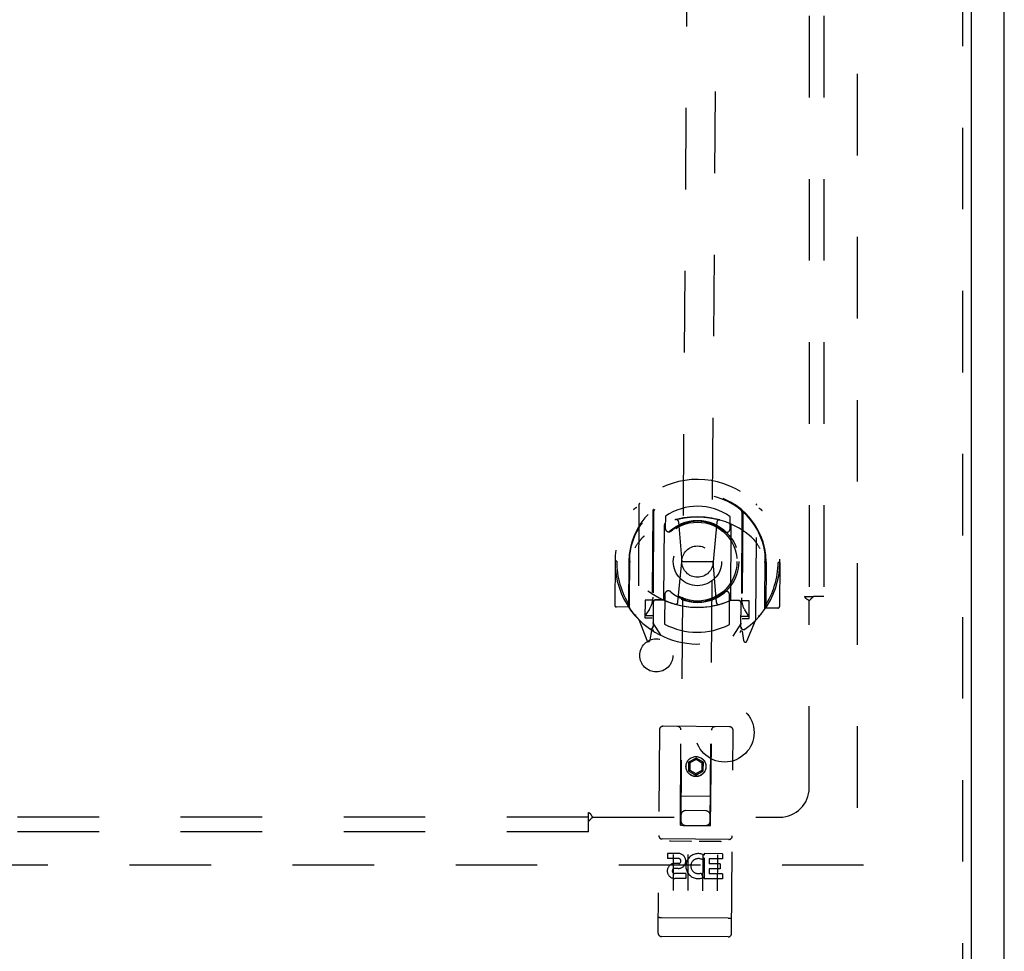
# Model space of a CAD drawing. Header units: inches. Extents: x 0 to 126, y 0 to 81.
# Tile 4 of 13: x 47 to 55, y 27 to 35. Entities that reach past the tile are written whole.
import ezdxf

# ---------------------------------------------------------------- set-up
doc = ezdxf.new("R2010")
doc.units = ezdxf.units.IN
doc.header["$LTSCALE"] = 6.925926
doc.header["$MEASUREMENT"] = 0
doc.linetypes.add('HIDDEN', pattern=[0.2, 0.1, -0.1])
doc.layers.get('0').update_dxf_attribs({"linetype": 'CONTINUOUS'})
for name, color, linetype in [('DEFAULT_2', 8, 'HIDDEN'), ('DOOR_ASSEMBLY', 7, 'CONTINUOUS'), ('SUBPANEL', 7, 'CONTINUOUS')]:
    doc.layers.add(name, color=color, linetype=linetype)

msp = doc.modelspace()

# ---------------------------------------------------------------- linework, layer by layer
at = {"color": 3, "linetype": 'Continuous'}
msp.add_line((55.3707, 26.8808), (55.3707, 56.7308), dxfattribs=at)
at = {"layer": 'DEFAULT_2', "color": 8, "linetype": 'HIDDEN'}
for p, q in [((54.1207, 55.5528), (54.1207, 28.0588)), ((54.1757, 28.0558), (32.5657, 28.0558))]:
    msp.add_line(p, q, dxfattribs=at)
at = {"layer": 'DOOR_ASSEMBLY', "color": 8, "linetype": 'HIDDEN'}
for p, q in [((55.0152, 56.4808), (55.0152, 27.1308)), ((52.7077, 40.027), (52.6241, 28.393)), ((52.8741, 28.3912), (52.9577, 40.0252)), ((52.2687, 31.1184), (52.2617, 30.1509)), ((53.2617, 30.1437), (53.2687, 31.1112)), ((52.3858, 31.0637), (52.3785, 30.0476)), ((52.3933, 31.0588), (52.3861, 30.0558)), ((52.493, 31.0184), (52.4922, 30.9156)), ((53.1433, 31.0534), (53.136, 30.0504)), ((53.1508, 31.0582), (53.1435, 30.0421)), ((52.4804, 30.315), (52.485, 30.9462)), ((52.605, 30.9715), (52.6327, 30.632)), ((52.9303, 30.9692), (52.8977, 30.6301)), ((53.0422, 30.9117), (53.043, 31.0145)), ((53.0499, 30.9421), (53.0454, 30.3109)), ((52.1874, 30.2443), (52.1907, 30.7018)), ((53.3374, 30.236), (53.3407, 30.6936)), ((52.0652, 30.6361), (52.0625, 30.2629)), ((52.0802, 30.636), (52.0652, 30.6361)), ((52.1827, 30.6352), (52.1799, 30.247)), ((52.1827, 30.6352), (52.1977, 30.6351)), ((52.5996, 30.288), (52.6327, 30.632)), ((52.8977, 30.6301), (52.6327, 30.632)), ((52.9258, 30.2857), (52.8977, 30.6301)), ((53.3477, 30.6269), (53.3327, 30.6269)), ((53.3477, 30.6269), (53.3449, 30.2387)), ((53.4652, 30.626), (53.4502, 30.6261)), ((53.4652, 30.626), (53.4625, 30.2528)), ((52.4882, 30.3544), (52.4864, 30.1018)), ((53.0364, 30.0978), (53.0382, 30.3505)), ((52.3204, 30.3052), (52.3193, 30.1552)), ((52.3804, 30.3047), (52.3204, 30.3052)), ((52.3902, 30.2878), (52.3887, 30.0804)), ((52.4804, 30.3051), (52.4079, 30.3056)), ((52.4762, 30.3071), (52.4104, 30.3076)), ((53.1178, 30.3005), (53.0453, 30.3011)), ((53.1154, 30.3026), (53.0495, 30.303)), ((53.1337, 30.0751), (53.1352, 30.2824)), ((53.2053, 30.2988), (53.1453, 30.2992)), ((53.2043, 30.1488), (53.2053, 30.2988)), ((52.1799, 30.247), (52.0774, 30.2478)), ((52.1799, 30.247), (52.1881, 30.262)), ((52.3575, 30.2285), (52.3278, 30.1828)), ((53.1962, 30.1766), (53.167, 30.2227)), ((53.3369, 30.2537), (53.3449, 30.2387)), ((53.4474, 30.2379), (53.3449, 30.2387)), ((52.266, 30.1403), (52.335, 29.9643)), ((52.3193, 30.1552), (52.3793, 30.1547)), ((52.3319, 30.1751), (52.3869, 30.1747)), ((52.4557, 30.0052), (52.3865, 30.1147)), ((53.1365, 30.1093), (53.0657, 30.0008)), ((53.1369, 30.1693), (53.1919, 30.1689)), ((53.1443, 30.1492), (53.2043, 30.1488)), ((53.1858, 29.9582), (53.2573, 30.1332)), ((52.3571, 30.0643), (52.3616, 30.0611)), ((52.3637, 29.9671), (52.3785, 30.0476)), ((53.1435, 30.0421), (53.1571, 29.9614)), ((53.1644, 30.058), (53.1649, 30.0584)), ((53.1649, 30.0584), (53.1651, 30.0585)), ((52.4424, 29.2043), (52.4301, 27.4794)), ((53.0376, 29.23), (52.4727, 29.2341)), ((52.6226, 28.393), (52.6249, 29.203)), ((52.8756, 28.3912), (52.8849, 29.2011)), ((53.055, 27.4749), (53.0674, 29.1998)), ((52.6905, 28.9289), (52.69, 28.8568)), ((52.7532, 28.9646), (52.6905, 28.9289)), ((52.6905, 28.9289), (52.7004, 28.9231)), ((52.7531, 28.953), (52.7004, 28.9231)), ((52.7532, 28.9646), (52.7531, 28.953)), ((52.8054, 28.9223), (52.7531, 28.953)), ((52.8155, 28.928), (52.7532, 28.9646)), ((52.8155, 28.928), (52.8054, 28.9223)), ((52.815, 28.8559), (52.8155, 28.928)), ((52.69, 28.8568), (52.7, 28.8625)), ((52.69, 28.8568), (52.7522, 28.8202)), ((52.7004, 28.9231), (52.7, 28.8625)), ((52.7, 28.8625), (52.7523, 28.8318)), ((52.7522, 28.8202), (52.815, 28.8559)), ((52.7523, 28.8318), (52.805, 28.8617)), ((52.805, 28.8617), (52.8054, 28.9223)), ((52.815, 28.8559), (52.805, 28.8617)), ((52.7522, 28.8202), (52.7523, 28.8318)), ((52.6233, 28.643), (52.8785, 28.6412)), ((52.835, 28.5165), (52.665, 28.5177)), ((52.6226, 28.393), (52.6441, 28.3929)), ((52.6441, 28.3929), (52.8541, 28.3913)), ((52.8541, 28.3913), (52.8756, 28.3912)), ((53.0308, 28.2731), (52.4658, 28.2771)), ((52.537, 28.2606), (52.7091, 28.2594)), ((52.787, 28.2588), (52.9591, 28.2576)), ((52.5106, 28.1548), (52.5102, 28.1124)), ((52.6027, 28.1117), (52.5102, 28.1124)), ((52.603, 28.1541), (52.5106, 28.1548)), ((52.5598, 28.1456), (52.5576, 27.8396)), ((52.6848, 28.1447), (52.6826, 27.8387)), ((52.8098, 28.1438), (52.8076, 27.8378)), ((52.8229, 28.1169), (52.8097, 28.0985)), ((52.8195, 28.1421), (52.823, 28.1403)), ((52.8229, 28.1169), (52.8216, 27.9393)), ((52.8231, 28.1526), (52.823, 28.1403)), ((52.9792, 28.1514), (52.8231, 28.1526)), ((52.8654, 28.1098), (52.8651, 28.0664)), ((52.9789, 28.109), (52.8654, 28.1098)), ((52.9348, 28.1429), (52.9326, 27.8369)), ((52.9792, 28.1514), (52.9789, 28.109)), ((52.6063, 28.0682), (52.56, 28.0685)), ((52.6021, 28.0272), (52.5736, 28.0274)), ((52.8648, 28.0239), (52.8645, 27.9815)), ((52.957, 28.0233), (52.8648, 28.0239)), ((52.9573, 28.0657), (52.8651, 28.0664)), ((52.9573, 28.0657), (52.957, 28.0233)), ((52.6653, 27.9405), (52.5729, 27.9411)), ((52.6656, 27.9829), (52.5732, 27.9836)), ((52.6656, 27.9829), (52.6653, 27.9405)), ((52.7975, 27.9876), (52.8142, 27.9484)), ((52.9777, 27.9382), (52.8216, 27.9393)), ((52.978, 27.9807), (52.8645, 27.9815)), ((52.978, 27.9807), (52.9777, 27.9382)), ((52.4483, 27.6079), (52.4476, 27.608)), ((52.4491, 27.6078), (52.4483, 27.6079)), ((52.4499, 27.6078), (52.4491, 27.6078)), ((52.4507, 27.6077), (52.4499, 27.6078)), ((52.4515, 27.6076), (52.4507, 27.6077)), ((52.4523, 27.6075), (52.4515, 27.6076)), ((52.4531, 27.6075), (52.4523, 27.6075)), ((52.4539, 27.6074), (52.4531, 27.6075)), ((52.4547, 27.6074), (52.4539, 27.6074)), ((52.4555, 27.6073), (52.4547, 27.6074)), ((52.4564, 27.6073), (52.4555, 27.6073)), ((52.4572, 27.6072), (52.4564, 27.6073)), ((52.458, 27.6072), (52.4572, 27.6072)), ((52.4589, 27.6072), (52.458, 27.6072)), ((52.4597, 27.6072), (52.4589, 27.6072)), ((52.4606, 27.6072), (52.4597, 27.6072)), ((53.026, 27.6031), (52.4606, 27.6072)), ((53.026, 27.6031), (53.0268, 27.6031)), ((53.0268, 27.6031), (53.0276, 27.6031)), ((53.0276, 27.6031), (53.0285, 27.6031)), ((53.0285, 27.6031), (53.0293, 27.6031)), ((53.0293, 27.6031), (53.0302, 27.6031)), ((53.0302, 27.6031), (53.031, 27.6032)), ((53.031, 27.6032), (53.0318, 27.6032)), ((53.0318, 27.6032), (53.0326, 27.6032)), ((53.0326, 27.6032), (53.0335, 27.6033)), ((53.0335, 27.6033), (53.0343, 27.6033)), ((53.0343, 27.6033), (53.0351, 27.6034)), ((53.0351, 27.6034), (53.0359, 27.6034)), ((53.0359, 27.6034), (53.0367, 27.6035)), ((53.0367, 27.6035), (53.0374, 27.6036)), ((53.0374, 27.6036), (53.0382, 27.6037)), ((53.0382, 27.6037), (53.039, 27.6037)), ((53.0248, 27.4451), (52.4598, 27.4492))]:
    msp.add_line(p, q, dxfattribs=at)
at = {"layer": 'DOOR_ASSEMBLY', "color": 3, "linetype": 'Continuous'}
msp.add_line((55.0902, 56.4808), (55.0902, 27.1308), dxfattribs=at)
at = {"layer": 'DOOR_ASSEMBLY', "color": 8, "linetype": 'HIDDEN'}
for points in [[(52.223, 31.0738), (52.2237, 31.0746), (52.2244, 31.0754), (52.2251, 31.0762), (52.2258, 31.077), (52.2265, 31.0778), (52.2273, 31.0786), (52.228, 31.0794), (52.2288, 31.0802), (52.2295, 31.0809), (52.2303, 31.0816), (52.2311, 31.0824), (52.2319, 31.0831), (52.2327, 31.0838), (52.2335, 31.0845), (52.2343, 31.0851), (52.2351, 31.0858), (52.2359, 31.0865), (52.2367, 31.0871), (52.2376, 31.0877), (52.2384, 31.0883), (52.2393, 31.0889), (52.2401, 31.0895), (52.241, 31.0901), (52.2419, 31.0906), (52.2427, 31.0912), (52.2436, 31.0917), (52.2445, 31.0922), (52.2454, 31.0927), (52.2463, 31.0932), (52.2472, 31.0937), (52.2481, 31.0941), (52.2491, 31.0946), (52.25, 31.095), (52.251, 31.0954)], [(53.2861, 31.088), (53.287, 31.0875), (53.2879, 31.0871), (53.2889, 31.0866), (53.2898, 31.0862), (53.2907, 31.0857), (53.2916, 31.0852), (53.2925, 31.0847), (53.2934, 31.0842), (53.2942, 31.0836), (53.2951, 31.0831), (53.296, 31.0825), (53.2968, 31.0819), (53.2977, 31.0813), (53.2985, 31.0807), (53.2994, 31.0801), (53.3002, 31.0795), (53.301, 31.0788), (53.3018, 31.0781), (53.3026, 31.0775), (53.3034, 31.0768), (53.3042, 31.0761), (53.305, 31.0754), (53.3058, 31.0746), (53.3065, 31.0739), (53.3073, 31.0732), (53.308, 31.0724), (53.3088, 31.0716), (53.3095, 31.0708), (53.3102, 31.07), (53.311, 31.0692), (53.3117, 31.0684), (53.3124, 31.0676), (53.3131, 31.0668), (53.3137, 31.0659)], [(52.5798, 30.9892), (52.5852, 30.9906), (52.5906, 30.992), (52.5961, 30.9934), (52.6015, 30.9947), (52.607, 30.996), (52.6124, 30.9972), (52.6179, 30.9984), (52.6234, 30.9995), (52.6289, 31.0006), (52.6344, 31.0016), (52.6399, 31.0027), (52.6454, 31.0036), (52.6509, 31.0045), (52.6564, 31.0054), (52.662, 31.0062), (52.6675, 31.007), (52.6731, 31.0078), (52.6786, 31.0085), (52.6842, 31.0091), (52.6897, 31.0097), (52.6953, 31.0103), (52.7009, 31.0108), (52.7065, 31.0113), (52.712, 31.0117), (52.7176, 31.0121), (52.7232, 31.0124), (52.7288, 31.0127), (52.7344, 31.013), (52.74, 31.0132), (52.7456, 31.0133), (52.7512, 31.0135), (52.7568, 31.0135), (52.7624, 31.0136), (52.768, 31.0135), (52.7735, 31.0135), (52.7791, 31.0134), (52.7847, 31.0132), (52.7903, 31.013), (52.7959, 31.0128), (52.8015, 31.0125), (52.8071, 31.0122), (52.8127, 31.0118), (52.8183, 31.0114), (52.8238, 31.0109), (52.8294, 31.0104), (52.835, 31.0098), (52.8406, 31.0092), (52.8461, 31.0086), (52.8517, 31.0079), (52.8572, 31.0072), (52.8628, 31.0064), (52.8683, 31.0056), (52.8738, 31.0047), (52.8793, 31.0038), (52.8849, 31.0028), (52.8904, 31.0019), (52.8959, 31.0008), (52.9014, 30.9997), (52.9068, 30.9986), (52.9123, 30.9974), (52.9178, 30.9962), (52.9232, 30.9949), (52.9287, 30.9936), (52.9341, 30.9923), (52.9395, 30.9909), (52.9449, 30.9895), (52.9503, 30.988), (52.9557, 30.9865)], [(52.3124, 30.8493), (52.3109, 30.848), (52.3094, 30.8467), (52.3078, 30.8453), (52.3062, 30.8439), (52.3046, 30.8423), (52.3029, 30.8408), (52.3012, 30.8391), (52.2995, 30.8374), (52.2977, 30.8356), (52.2959, 30.8337), (52.294, 30.8318), (52.2922, 30.8298), (52.2903, 30.8277), (52.2883, 30.8255), (52.2863, 30.8233), (52.2843, 30.8209), (52.2822, 30.8185), (52.2801, 30.816), (52.278, 30.8134), (52.2758, 30.8106), (52.2736, 30.8078), (52.2713, 30.8048), (52.269, 30.8018), (52.2666, 30.7986), (52.2642, 30.7953), (52.2617, 30.7918), (52.2592, 30.7882), (52.2566, 30.7845), (52.254, 30.7806), (52.2513, 30.7766), (52.2485, 30.7724), (52.2457, 30.7679), (52.2428, 30.7634), (52.2398, 30.7585), (52.2367, 30.7535), (52.2335, 30.7483)], [(53.2985, 30.7406), (53.2954, 30.7459), (53.2924, 30.751), (53.2895, 30.7558), (53.2867, 30.7605), (53.2839, 30.7649), (53.2812, 30.7691), (53.2786, 30.7732), (53.276, 30.7772), (53.2734, 30.7809), (53.271, 30.7845), (53.2686, 30.788), (53.2662, 30.7914), (53.2639, 30.7946), (53.2616, 30.7977), (53.2594, 30.8007), (53.2572, 30.8035), (53.255, 30.8063), (53.2529, 30.809), (53.2508, 30.8115), (53.2488, 30.814), (53.2468, 30.8164), (53.2449, 30.8187), (53.2429, 30.8209), (53.2411, 30.823), (53.2392, 30.825), (53.2374, 30.827), (53.2356, 30.8289), (53.2339, 30.8307), (53.2322, 30.8324), (53.2305, 30.8341), (53.2288, 30.8357), (53.2272, 30.8372), (53.2256, 30.8387), (53.2241, 30.8401), (53.2226, 30.8415), (53.2211, 30.8428)], [(52.2443, 30.1741), (52.2434, 30.1745), (52.2425, 30.175), (52.2415, 30.1754), (52.2406, 30.1759), (52.2397, 30.1764), (52.2388, 30.1769), (52.2379, 30.1774), (52.2371, 30.1779), (52.2362, 30.1785), (52.2353, 30.179), (52.2344, 30.1796), (52.2336, 30.1802), (52.2327, 30.1808), (52.2319, 30.1814), (52.2311, 30.182), (52.2302, 30.1826), (52.2294, 30.1833), (52.2286, 30.1839), (52.2278, 30.1846), (52.227, 30.1853), (52.2262, 30.186), (52.2254, 30.1867), (52.2246, 30.1874), (52.2239, 30.1882), (52.2231, 30.1889), (52.2224, 30.1897), (52.2216, 30.1905), (52.2209, 30.1912), (52.2202, 30.192), (52.2195, 30.1928), (52.2187, 30.1937), (52.218, 30.1945), (52.2174, 30.1953), (52.2167, 30.1962)], [(53.3074, 30.1883), (53.3067, 30.1875), (53.306, 30.1867), (53.3053, 30.1858), (53.3046, 30.185), (53.3039, 30.1843), (53.3031, 30.1835), (53.3024, 30.1827), (53.3016, 30.1819), (53.3009, 30.1812), (53.3001, 30.1804), (53.2993, 30.1797), (53.2985, 30.179), (53.2978, 30.1783), (53.297, 30.1776), (53.2961, 30.1769), (53.2953, 30.1763), (53.2945, 30.1756), (53.2937, 30.175), (53.2928, 30.1744), (53.292, 30.1738), (53.2911, 30.1732), (53.2903, 30.1726), (53.2894, 30.172), (53.2886, 30.1715), (53.2877, 30.1709), (53.2868, 30.1704), (53.2859, 30.1699), (53.285, 30.1694), (53.2841, 30.1689), (53.2832, 30.1684), (53.2823, 30.168), (53.2813, 30.1675), (53.2804, 30.1671), (53.2795, 30.1667)], [(52.5307, 28.2595), (52.5307, 28.2595), (52.5308, 28.2595), (52.5309, 28.2596), (52.531, 28.2596), (52.5311, 28.2597), (52.5312, 28.2597), (52.5313, 28.2598), (52.5314, 28.2598), (52.5315, 28.2598), (52.5316, 28.2599), (52.5317, 28.2599), (52.5318, 28.2599), (52.5319, 28.26), (52.5321, 28.26), (52.5322, 28.2601), (52.5323, 28.2601), (52.5324, 28.2601), (52.5325, 28.2602), (52.5327, 28.2602), (52.5328, 28.2602), (52.5329, 28.2602), (52.5331, 28.2603), (52.5332, 28.2603), (52.5333, 28.2603), (52.5335, 28.2603), (52.5336, 28.2604), (52.5338, 28.2604), (52.5339, 28.2604), (52.5341, 28.2604), (52.5343, 28.2605), (52.5344, 28.2605), (52.5346, 28.2605), (52.5347, 28.2605), (52.5349, 28.2605), (52.5351, 28.2605), (52.5353, 28.2606), (52.5355, 28.2606), (52.5356, 28.2606), (52.5358, 28.2606), (52.536, 28.2606), (52.5362, 28.2606), (52.5364, 28.2606), (52.5366, 28.2606), (52.5368, 28.2606), (52.537, 28.2606)], [(52.7091, 28.2594), (52.7093, 28.2594), (52.7095, 28.2594), (52.7097, 28.2594), (52.7099, 28.2594), (52.7101, 28.2594), (52.7103, 28.2594), (52.7105, 28.2593), (52.7107, 28.2593), (52.7109, 28.2593), (52.7111, 28.2593), (52.7112, 28.2593), (52.7114, 28.2593), (52.7116, 28.2592), (52.7117, 28.2592), (52.7119, 28.2592), (52.7121, 28.2592), (52.7122, 28.2592), (52.7124, 28.2591), (52.7125, 28.2591), (52.7127, 28.2591), (52.7128, 28.2591), (52.713, 28.259), (52.7131, 28.259), (52.7133, 28.259), (52.7134, 28.2589), (52.7135, 28.2589), (52.7137, 28.2589), (52.7138, 28.2589), (52.7139, 28.2588), (52.714, 28.2588), (52.7141, 28.2587), (52.7143, 28.2587), (52.7144, 28.2587), (52.7145, 28.2586), (52.7146, 28.2586), (52.7147, 28.2586), (52.7148, 28.2585), (52.7149, 28.2585), (52.715, 28.2584), (52.7151, 28.2584), (52.7152, 28.2584), (52.7153, 28.2583), (52.7154, 28.2583), (52.7155, 28.2582), (52.7156, 28.2582), (52.7157, 28.2581)], [(52.7807, 28.2577), (52.7807, 28.2577), (52.7808, 28.2578), (52.7809, 28.2578), (52.781, 28.2578), (52.7811, 28.2579), (52.7812, 28.2579), (52.7813, 28.258), (52.7814, 28.258), (52.7815, 28.258), (52.7816, 28.2581), (52.7817, 28.2581), (52.7818, 28.2582), (52.7819, 28.2582), (52.7821, 28.2582), (52.7822, 28.2583), (52.7823, 28.2583), (52.7824, 28.2583), (52.7825, 28.2584), (52.7827, 28.2584), (52.7828, 28.2584), (52.7829, 28.2584), (52.7831, 28.2585), (52.7832, 28.2585), (52.7833, 28.2585), (52.7835, 28.2586), (52.7836, 28.2586), (52.7838, 28.2586), (52.7839, 28.2586), (52.7841, 28.2586), (52.7843, 28.2587), (52.7844, 28.2587), (52.7846, 28.2587), (52.7847, 28.2587), (52.7849, 28.2587), (52.7851, 28.2588), (52.7853, 28.2588), (52.7855, 28.2588), (52.7856, 28.2588), (52.7858, 28.2588), (52.786, 28.2588), (52.7862, 28.2588), (52.7864, 28.2588), (52.7866, 28.2588), (52.7868, 28.2588), (52.787, 28.2588)], [(52.9591, 28.2576), (52.9593, 28.2576), (52.9595, 28.2576), (52.9597, 28.2576), (52.9599, 28.2576), (52.9601, 28.2576), (52.9603, 28.2576), (52.9605, 28.2575), (52.9607, 28.2575), (52.9609, 28.2575), (52.9611, 28.2575), (52.9612, 28.2575), (52.9614, 28.2575), (52.9616, 28.2575), (52.9617, 28.2574), (52.9619, 28.2574), (52.9621, 28.2574), (52.9622, 28.2574), (52.9624, 28.2573), (52.9625, 28.2573), (52.9627, 28.2573), (52.9628, 28.2573), (52.963, 28.2572), (52.9631, 28.2572), (52.9633, 28.2572), (52.9634, 28.2571), (52.9635, 28.2571), (52.9637, 28.2571), (52.9638, 28.2571), (52.9639, 28.257), (52.964, 28.257), (52.9641, 28.257), (52.9643, 28.2569), (52.9644, 28.2569), (52.9645, 28.2568), (52.9646, 28.2568), (52.9647, 28.2568), (52.9648, 28.2567), (52.9649, 28.2567), (52.965, 28.2566), (52.9651, 28.2566), (52.9652, 28.2566), (52.9653, 28.2565), (52.9654, 28.2565), (52.9655, 28.2564), (52.9656, 28.2564), (52.9656, 28.2563)], [(52.4476, 27.608), (52.4468, 27.6081), (52.4465, 27.6082), (52.4461, 27.6082), (52.4457, 27.6083), (52.4454, 27.6084), (52.445, 27.6084), (52.4447, 27.6085), (52.4443, 27.6085), (52.444, 27.6086), (52.4436, 27.6087), (52.4433, 27.6087), (52.4429, 27.6088), (52.4426, 27.6088), (52.4423, 27.6089), (52.442, 27.609), (52.4416, 27.609), (52.4413, 27.6091), (52.441, 27.6092), (52.4407, 27.6093), (52.4404, 27.6093), (52.4401, 27.6094), (52.4398, 27.6095), (52.4395, 27.6096), (52.4392, 27.6096), (52.4389, 27.6097), (52.4386, 27.6098), (52.4383, 27.6099), (52.4381, 27.61), (52.4378, 27.61), (52.4375, 27.6101), (52.4373, 27.6102), (52.437, 27.6103), (52.4368, 27.6104), (52.4365, 27.6105), (52.4363, 27.6106), (52.4361, 27.6106), (52.4358, 27.6107), (52.4356, 27.6108), (52.4354, 27.6109), (52.4352, 27.611), (52.435, 27.6111), (52.4347, 27.6112), (52.4345, 27.6113), (52.4343, 27.6114), (52.4342, 27.6115), (52.434, 27.6116), (52.4338, 27.6117), (52.4336, 27.6118), (52.4335, 27.6118), (52.4333, 27.6119), (52.4331, 27.612), (52.433, 27.6121), (52.4328, 27.6122), (52.4327, 27.6123), (52.4326, 27.6124), (52.4324, 27.6125), (52.4323, 27.6126), (52.4322, 27.6127), (52.4321, 27.6128), (52.432, 27.6129), (52.4319, 27.613), (52.4318, 27.6131), (52.4317, 27.6132), (52.4316, 27.6133), (52.4315, 27.6135), (52.4314, 27.6136), (52.4314, 27.6137), (52.4313, 27.6138), (52.4313, 27.6139), (52.4312, 27.614), (52.4312, 27.6141), (52.4311, 27.6142), (52.4311, 27.6143), (52.4311, 27.6144), (52.4311, 27.6145), (52.431, 27.6146), (52.431, 27.6147), (52.431, 27.6148)], [(53.039, 27.6037), (53.0394, 27.6038), (53.0401, 27.6039)], [(53.0401, 27.6039), (53.0405, 27.6039), (53.0408, 27.604), (53.0412, 27.604), (53.0416, 27.6041), (53.0419, 27.6041), (53.0423, 27.6042), (53.0426, 27.6042), (53.043, 27.6043), (53.0433, 27.6043), (53.0437, 27.6044), (53.044, 27.6045), (53.0443, 27.6045), (53.0447, 27.6046), (53.045, 27.6046), (53.0453, 27.6047), (53.0456, 27.6048), (53.046, 27.6048), (53.0463, 27.6049), (53.0466, 27.605), (53.0469, 27.6051), (53.0472, 27.6051), (53.0475, 27.6052), (53.0478, 27.6053), (53.0481, 27.6053), (53.0483, 27.6054), (53.0486, 27.6055), (53.0489, 27.6056), (53.0492, 27.6056), (53.0494, 27.6057), (53.0497, 27.6058), (53.0499, 27.6059), (53.0502, 27.606), (53.0504, 27.6061), (53.0507, 27.6061), (53.0509, 27.6062), (53.0512, 27.6063), (53.0514, 27.6064), (53.0516, 27.6065), (53.0518, 27.6066), (53.052, 27.6067), (53.0522, 27.6067), (53.0524, 27.6068), (53.0526, 27.6069), (53.0528, 27.607), (53.053, 27.6071), (53.0532, 27.6072), (53.0534, 27.6073), (53.0535, 27.6074), (53.0537, 27.6075), (53.0539, 27.6076), (53.054, 27.6077), (53.0542, 27.6078), (53.0543, 27.6079), (53.0544, 27.608), (53.0546, 27.6081), (53.0547, 27.6082), (53.0548, 27.6083), (53.0549, 27.6084), (53.055, 27.6085), (53.0551, 27.6086), (53.0552, 27.6087), (53.0553, 27.6088), (53.0554, 27.6089), (53.0555, 27.609), (53.0556, 27.6091), (53.0556, 27.6092), (53.0557, 27.6093), (53.0558, 27.6094), (53.0558, 27.6095), (53.0559, 27.6096), (53.0559, 27.6097), (53.0559, 27.6098), (53.056, 27.6099), (53.056, 27.61), (53.056, 27.6101), (53.056, 27.6102), (53.056, 27.6103)]]:
    msp.add_lwpolyline(points, dxfattribs=at)
for centre, radius in [((52.7652, 30.633), 0.35), ((52.7652, 30.633), 0.335), ((52.7652, 30.633), 0.205), ((52.7652, 30.633), 0.133), ((52.7527, 28.8921), 0.085), ((52.7527, 28.8921), 0.0845)]:
    msp.add_circle(centre, radius, dxfattribs=at)
for centre, radius, start, end in [((52.7652, 30.631), 0.7, 305.10097, 234.07571), ((52.7652, 30.6285), 0.5825, 359.83477, 179.34191), ((52.7651, 30.623), 0.58, 7.25052, 171.92616), ((52.2837, 31.1183), 0.015, 134.66313, 179.58834), ((52.7651, 30.623), 0.48, 54.63448, 124.54221), ((53.2537, 31.1113), 0.015, 359.58834, 44.51355), ((52.4008, 31.0636), 0.015, 129.94705, 179.58834), ((52.4133, 31.0587), 0.02, 128.92619, 179.58669), ((53.1233, 31.0536), 0.02, 359.58834, 50.24778), ((53.1358, 31.0583), 0.015, 359.58834, 49.22963), ((52.7629, 30.3136), 0.7, 49.11736, 130.05932), ((52.5, 30.9461), 0.015, 112.57464, 179.58834), ((52.7652, 30.633), 0.3425, 48.46227, 130.71442), ((52.5851, 30.9699), 0.02, 4.66795, 105.1635), ((52.9502, 30.9673), 0.02, 74.01318, 174.50873), ((53.0349, 30.9422), 0.015, 359.58834, 66.60204), ((52.5222, 30.9154), 0.03, 179.58834, 310.71442), ((53.0122, 30.9119), 0.03, 228.46227, 359.58834), ((52.2107, 30.7017), 0.02, 171.92616, 179.58834), ((53.3207, 30.6937), 0.02, 359.58834, 7.25052), ((52.7652, 30.631), 0.685, 179.58834, 212.59983), ((52.7652, 30.631), 0.685, 326.57685, 359.58834), ((52.7675, 30.9435), 0.7, 232.82026, 306.35642), ((52.5182, 30.3542), 0.03, 48.46227, 179.58834), ((52.7652, 30.633), 0.3425, 228.46227, 310.71442), ((53.0082, 30.3507), 0.03, 359.58834, 130.71442), ((52.2, 30.3311), 0.188, 326.9091, 359.58834), ((52.4077, 30.2856), 0.02, 89.58834, 179.58834), ((52.4102, 30.2876), 0.02, 89.58834, 179.58834), ((52.476, 30.2871), 0.02, 66.12438, 89.58834), ((52.4954, 30.3149), 0.015, 179.58834, 246.60204), ((52.7675, 30.9455), 0.7, 246.12438, 293.0523), ((52.5797, 30.29), 0.02, 253.97524, 354.50873), ((52.9458, 30.2873), 0.02, 184.66795, 285.20144), ((53.0304, 30.311), 0.015, 292.57464, 359.58834), ((53.0494, 30.283), 0.02, 89.58834, 113.0523), ((53.1152, 30.2826), 0.02, 359.58834, 89.58834), ((53.1177, 30.2805), 0.02, 359.58834, 89.58834), ((53.326, 30.323), 0.188, 179.58834, 212.26758), ((52.0775, 30.2628), 0.015, 179.58834, 269.58834), ((52.2074, 30.2441), 0.02, 179.58834, 214.88449), ((52.7652, 30.633), 0.7, 214.88449, 324.2922), ((52.332, 30.1801), 0.005, 146.9091, 269.58834), ((53.3174, 30.2362), 0.02, 324.2922, 359.58834), ((53.4475, 30.2529), 0.015, 269.58834, 359.58834), ((52.2767, 30.1508), 0.015, 179.58834, 224.51355), ((52.7652, 30.633), 0.6, 242.30873, 296.86795), ((53.1919, 30.1739), 0.005, 269.58834, 32.26758), ((53.2467, 30.1438), 0.015, 314.66313, 359.58834), ((52.3662, 30.0804), 0.02, 234.07571, 359.58834), ((52.3687, 30.0806), 0.02, 234.33408, 359.58834), ((52.4061, 30.0556), 0.02, 179.58834, 238.11789), ((53.116, 30.0505), 0.02, 301.05714, 359.58753), ((53.1537, 30.075), 0.02, 179.58834, 304.8426), ((53.1562, 30.0747), 0.02, 179.58834, 305.10097), ((52.349, 29.9698), 0.015, 201.39249, 349.58834), ((53.1719, 29.9639), 0.015, 189.58834, 337.78419), ((52.4724, 29.2041), 0.03, 89.58834, 179.58834), ((52.5949, 29.2032), 0.03, 359.58834, 89.58834), ((52.9149, 29.2009), 0.03, 89.58834, 179.58834), ((53.0374, 29.2001), 0.03, 359.58834, 89.58834), ((52.6647, 28.4777), 0.04, 89.58834, 179.58834), ((52.8347, 28.4765), 0.04, 359.58834, 89.58834), ((52.6644, 28.4327), 0.04, 179.58834, 269.58834), ((52.8344, 28.4315), 0.04, 269.58834, 359.58834), ((52.466, 28.3071), 0.03, 179.58834, 269.58834), ((53.031, 28.3031), 0.03, 269.58834, 359.58834), ((52.6025, 28.0907), 0.0635, 269.58834, 89.58834), ((52.6025, 28.0898), 0.0219, 279.89534, 89.58834), ((52.7726, 28.0465), 0.1065, 63.85196, 292.99108), ((52.7726, 28.0465), 0.0639, 54.47782, 292.99095), ((52.5733, 28.0055), 0.0644, 101.88782, 269.66586), ((52.5734, 28.0055), 0.0219, 89.48949, 269.58834), ((52.4601, 27.4792), 0.03, 179.58834, 269.58834), ((53.025, 27.4751), 0.03, 269.58834, 359.58834)]:
    msp.add_arc(centre, radius, start, end, dxfattribs=at)
at = {"layer": 'SUBPANEL', "color": 8, "linetype": 'HIDDEN'}
for p, q in [((53.7145, 53.2745), (53.7145, 30.337)), ((53.8395, 53.2745), (53.8395, 30.337)), ((53.6736, 30.337), (53.753, 30.337)), ((53.7145, 28.712), (53.7145, 30.3017)), ((53.8395, 30.337), (53.753, 30.337)), ((51.8395, 28.462), (34.902, 28.462)), ((51.8395, 28.4235), (51.8395, 28.5029)), ((51.8748, 28.462), (53.4645, 28.462)), ((51.8395, 28.337), (51.8395, 28.4235)), ((51.8395, 28.337), (34.902, 28.337))]:
    msp.add_line(p, q, dxfattribs=at)
for points in [[(53.6736, 30.337), (53.6741, 30.3355), (53.6747, 30.3341), (53.6754, 30.3327), (53.6762, 30.3314), (53.677, 30.33), (53.6779, 30.3287), (53.6789, 30.3274), (53.68, 30.3261), (53.6812, 30.3248), (53.6826, 30.3235), (53.684, 30.3223), (53.6855, 30.3211), (53.687, 30.3199), (53.6887, 30.3187), (53.6905, 30.3175), (53.6923, 30.3163), (53.6942, 30.3152), (53.6962, 30.314)], [(53.6962, 30.314), (53.7002, 30.3115), (53.7023, 30.3103), (53.7044, 30.309), (53.7064, 30.3077), (53.7083, 30.3064), (53.71, 30.3052), (53.7116, 30.304), (53.7131, 30.3028), (53.7145, 30.3017)], [(53.7277, 30.3144), (53.726, 30.3128), (53.7244, 30.3112), (53.7228, 30.3096), (53.7212, 30.3081), (53.7197, 30.3066), (53.7182, 30.3052), (53.7168, 30.3039), (53.7156, 30.3027), (53.7145, 30.3017)], [(53.753, 30.337), (53.7512, 30.3358), (53.7495, 30.3345), (53.7478, 30.3332), (53.7461, 30.3319), (53.7445, 30.3305), (53.7429, 30.3292), (53.7414, 30.3279), (53.7399, 30.3266), (53.7385, 30.3253), (53.7371, 30.324), (53.7358, 30.3227), (53.7345, 30.3213), (53.7331, 30.32), (53.7277, 30.3144)], [(51.8395, 28.5029), (51.8409, 28.5023), (51.8424, 28.5017), (51.8438, 28.5011), (51.8451, 28.5003), (51.8464, 28.4995), (51.8477, 28.4986), (51.849, 28.4976), (51.8503, 28.4965), (51.8517, 28.4952), (51.853, 28.4939), (51.8542, 28.4925), (51.8554, 28.491), (51.8566, 28.4894), (51.8578, 28.4878), (51.859, 28.486), (51.8601, 28.4842), (51.8613, 28.4823), (51.8625, 28.4803), (51.8649, 28.4762)], [(51.8395, 28.4235), (51.8407, 28.4252), (51.842, 28.427), (51.8433, 28.4287), (51.8446, 28.4303), (51.8459, 28.432), (51.8473, 28.4335), (51.8486, 28.4351), (51.8499, 28.4365), (51.8512, 28.438), (51.8525, 28.4393), (51.8538, 28.4407), (51.8551, 28.442), (51.8565, 28.4433)], [(51.8565, 28.4433), (51.8605, 28.4473), (51.8637, 28.4504)], [(51.8637, 28.4504), (51.8653, 28.452), (51.8669, 28.4537), (51.8684, 28.4553), (51.8699, 28.4568), (51.8713, 28.4583), (51.8726, 28.4597), (51.8738, 28.4609), (51.8748, 28.462)], [(51.8649, 28.4762), (51.8662, 28.4741), (51.8675, 28.4721), (51.8688, 28.4701), (51.87, 28.4682), (51.8713, 28.4665), (51.8725, 28.4648), (51.8737, 28.4634), (51.8748, 28.462)]]:
    msp.add_lwpolyline(points, dxfattribs=at)
for centre, radius in [((52.4158, 29.836), 0.1405), ((52.9957, 29.1808), 0.25)]:
    msp.add_circle(centre, radius, dxfattribs=at)
msp.add_arc((53.4645, 28.712), 0.25, 270, 360, dxfattribs=at)

doc.saveas('drawing.dxf')
